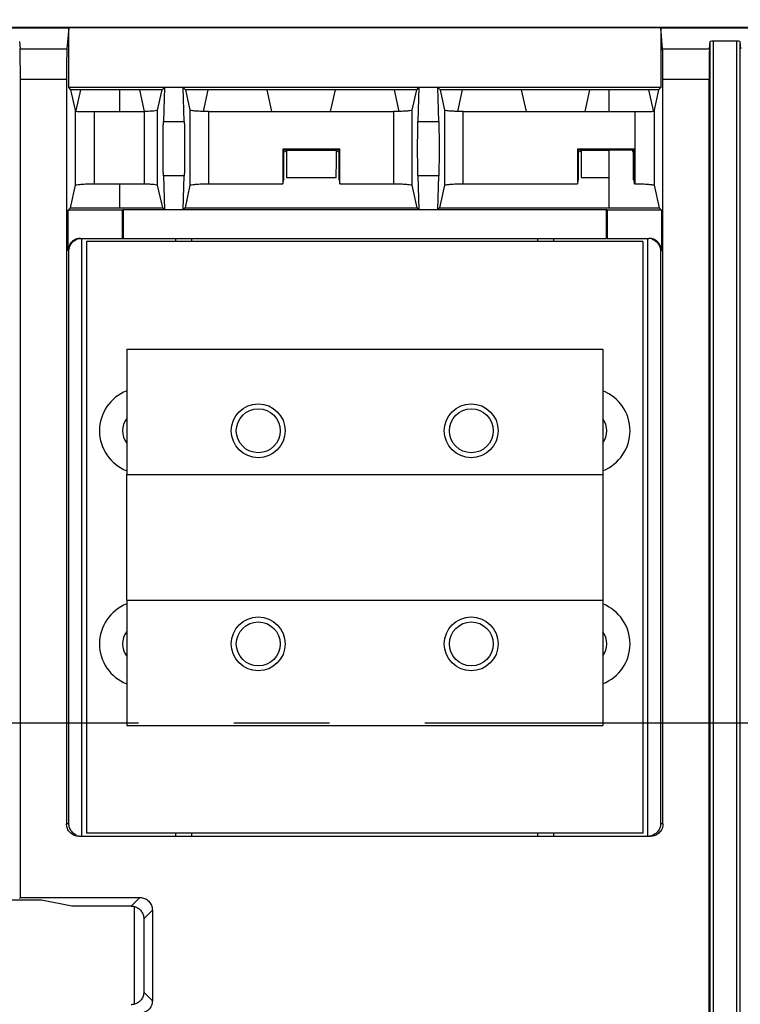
# Model space of a CAD drawing. Extents: x 0 to 17, y 0 to 11.
# Tile 11 of 51: x 3.2 to 3.9, y 8.3 to 9.3. Entities that reach past the tile are written whole.
import ezdxf

# ---------------------------------------------------------------- set-up
doc = ezdxf.new("R2010")
doc.units = 0
doc.header["$LTSCALE"] = 0.935
doc.linetypes.add('CENTER', pattern=[0.6, 0.375, -0.075, 0.075, -0.075])
doc.layers.get('0').update_dxf_attribs({"linetype": 'CONTINUOUS'})
doc.layers.add('DEFAULT_1', color=7, linetype='CENTER')

msp = doc.modelspace()

# ---------------------------------------------------------------- linework, layer by layer
at = {"color": 7, "linetype": 'CONTINUOUS'}
for p, q in [((6.367, 9.2986), (1.472, 9.2986)), ((3.0977, 9.2982), (3.2322, 9.2982)), ((3.2322, 9.2982), (3.2303, 9.2765)), ((3.2322, 9.2359), (3.2322, 9.2982)), ((3.8522, 9.2982), (3.2322, 9.2982)), ((3.8541, 9.2765), (3.8522, 9.2982)), ((3.8522, 9.2982), (3.8522, 9.2359)), ((3.8522, 9.2982), (6.3668, 9.2982)), ((3.1805, 9.284), (3.1812, 9.2765)), ((3.9032, 9.2765), (3.9039, 9.284)), ((3.9039, 7.3709), (3.9039, 9.284)), ((3.9071, 9.2847), (3.9072, 7.3702)), ((3.9071, 9.2847), (3.9319, 9.2847)), ((3.9319, 7.3702), (3.9319, 9.2847)), ((3.9351, 9.284), (3.9352, 7.3709)), ((3.9351, 9.284), (3.9358, 9.2765)), ((3.1812, 9.2765), (3.2303, 9.2765)), ((3.8541, 9.2765), (3.9032, 9.2765)), ((3.1816, 8.3879), (3.1816, 9.2444)), ((3.2299, 9.2444), (3.1816, 9.2444)), ((3.2299, 9.2444), (3.2299, 8.4651)), ((3.2346, 9.2334), (3.2322, 9.2359)), ((3.8522, 9.2359), (3.2322, 9.2359)), ((3.3301, 9.2334), (3.3325, 9.2359)), ((3.3325, 9.2359), (3.3314, 9.2003)), ((3.3532, 9.2003), (3.3521, 9.2359)), ((3.3521, 9.2359), (3.3545, 9.2334)), ((3.5966, 9.2334), (3.599, 9.2359)), ((3.599, 9.2359), (3.5979, 9.2003)), ((3.6197, 9.2003), (3.6187, 9.2359)), ((3.6187, 9.2359), (3.6211, 9.2334)), ((3.8522, 9.2359), (3.8499, 9.2334)), ((3.8545, 8.4651), (3.8545, 9.2444)), ((3.9028, 9.2444), (3.8545, 9.2444)), ((3.9028, 7.4105), (3.9028, 9.2444)), ((3.2393, 9.2122), (3.2346, 9.2334)), ((3.3301, 9.2334), (3.2346, 9.2334)), ((3.2446, 9.2334), (3.2398, 9.2119)), ((3.2853, 9.2334), (3.2853, 9.2107)), ((3.3117, 9.2107), (3.3067, 9.2334)), ((3.3253, 9.2122), (3.3301, 9.2334)), ((3.3545, 9.2334), (3.3592, 9.2122)), ((3.5966, 9.2334), (3.3545, 9.2334)), ((3.3779, 9.2334), (3.3729, 9.2107)), ((3.445, 9.2107), (3.44, 9.2334)), ((3.5111, 9.2334), (3.5061, 9.2107)), ((3.5783, 9.2108), (3.5732, 9.2334)), ((3.5919, 9.2122), (3.5966, 9.2334)), ((3.6211, 9.2334), (3.6258, 9.2122)), ((3.8499, 9.2334), (3.6211, 9.2334)), ((3.6444, 9.2334), (3.6394, 9.2107)), ((3.7116, 9.2107), (3.7065, 9.2334)), ((3.7777, 9.2334), (3.7726, 9.2107)), ((3.7978, 9.2334), (3.7978, 9.2107)), ((3.8446, 9.2119), (3.8398, 9.2334)), ((3.8499, 9.2334), (3.8452, 9.2122)), ((3.2393, 9.1335), (3.2393, 9.2122)), ((3.2398, 9.2119), (3.2398, 9.211)), ((3.2589, 9.2107), (3.2589, 9.1351)), ((3.2589, 9.2107), (3.3113, 9.2107)), ((3.3113, 9.2107), (3.3113, 9.1351)), ((3.3117, 9.2107), (3.3113, 9.2107)), ((3.3253, 9.1336), (3.3253, 9.2122)), ((3.3592, 9.2122), (3.3592, 9.1335)), ((3.3789, 9.1351), (3.3789, 9.2107)), ((3.3789, 9.2107), (3.5722, 9.2107)), ((3.5722, 9.2107), (3.5722, 9.1351)), ((3.5919, 9.1335), (3.5919, 9.2122)), ((3.6258, 9.2122), (3.6258, 9.1335)), ((3.6454, 9.1351), (3.6454, 9.2107)), ((3.6454, 9.2107), (3.8255, 9.2107)), ((3.8255, 9.1351), (3.8255, 9.2107)), ((3.8446, 9.211), (3.8446, 9.2119)), ((3.8451, 9.2122), (3.8452, 9.2122)), ((3.8452, 9.2122), (3.8452, 9.1335)), ((3.3314, 9.2003), (3.3532, 9.2003)), ((3.5979, 9.2003), (3.6197, 9.2003)), ((3.4566, 9.1714), (3.4566, 9.1351)), ((3.4576, 9.1704), (3.4566, 9.1714)), ((3.5162, 9.1714), (3.4566, 9.1714)), ((3.4576, 9.1393), (3.4576, 9.1704)), ((3.4602, 9.1699), (3.4576, 9.1704)), ((3.4576, 9.1687), (3.4602, 9.1693)), ((3.4602, 9.1693), (3.4602, 9.1699)), ((3.5126, 9.1699), (3.4602, 9.1699)), ((3.4604, 9.1693), (3.4604, 9.1417)), ((3.5153, 9.1704), (3.5126, 9.1699)), ((3.5126, 9.1693), (3.5126, 9.1699)), ((3.5126, 9.1693), (3.5153, 9.1687)), ((3.5162, 9.1714), (3.5153, 9.1704)), ((3.5153, 9.1393), (3.5153, 9.1704)), ((3.5162, 9.1351), (3.5162, 9.1714)), ((3.765, 9.1714), (3.765, 9.1351)), ((3.766, 9.1704), (3.765, 9.1714)), ((3.8246, 9.1714), (3.765, 9.1714)), ((3.766, 9.1393), (3.766, 9.1704)), ((3.7686, 9.1699), (3.766, 9.1704)), ((3.766, 9.1687), (3.7686, 9.1693)), ((3.7686, 9.1693), (3.7686, 9.1699)), ((3.7978, 9.1699), (3.7686, 9.1699)), ((3.7688, 9.1693), (3.7688, 9.1417)), ((3.7978, 9.1702), (3.7978, 9.1098)), ((3.8225, 9.1702), (3.7978, 9.1702)), ((3.8237, 9.1704), (3.8225, 9.1702)), ((3.8225, 9.1702), (3.8225, 9.169)), ((3.8225, 9.169), (3.8237, 9.1687)), ((3.8246, 9.1714), (3.8237, 9.1704)), ((3.8237, 9.1393), (3.8237, 9.1704)), ((3.8246, 9.1351), (3.8246, 9.1714)), ((3.3314, 9.1435), (3.3325, 9.108)), ((3.3532, 9.1435), (3.3314, 9.1435)), ((3.3521, 9.108), (3.3532, 9.1435)), ((3.5979, 9.1435), (3.599, 9.108)), ((3.6197, 9.1435), (3.5979, 9.1435)), ((3.6187, 9.108), (3.6197, 9.1435)), ((3.234, 9.1098), (3.2393, 9.1335)), ((3.2589, 9.1351), (3.3113, 9.1351)), ((3.2853, 9.1351), (3.2853, 9.1098)), ((3.3306, 9.1098), (3.3253, 9.1336)), ((3.3592, 9.1335), (3.354, 9.1098)), ((3.3789, 9.1351), (3.4566, 9.1351)), ((3.4566, 9.1351), (3.4576, 9.1393)), ((3.4604, 9.1417), (3.5124, 9.1417)), ((3.5153, 9.1393), (3.5162, 9.1351)), ((3.5162, 9.1351), (3.5722, 9.1351)), ((3.5972, 9.1098), (3.5919, 9.1335)), ((3.6258, 9.1335), (3.6205, 9.1098)), ((3.6454, 9.1351), (3.765, 9.1351)), ((3.765, 9.1351), (3.766, 9.1393)), ((3.7688, 9.1417), (3.7978, 9.1417)), ((3.8237, 9.1393), (3.8246, 9.1351)), ((3.8246, 9.1351), (3.8255, 9.1351)), ((3.8452, 9.1335), (3.8504, 9.1098)), ((3.2315, 9.1073), (3.234, 9.1098)), ((3.2315, 9.0648), (3.2315, 9.1073)), ((3.2884, 9.1073), (3.2315, 9.1073)), ((3.234, 9.1098), (3.3306, 9.1098)), ((3.2891, 9.108), (3.2884, 9.1073)), ((3.2884, 9.0779), (3.2884, 9.1073)), ((3.2891, 9.108), (3.2891, 9.0779)), ((3.2891, 9.108), (3.7953, 9.108)), ((3.3325, 9.108), (3.3306, 9.1098)), ((3.354, 9.1098), (3.3521, 9.108)), ((3.354, 9.1098), (3.5972, 9.1098)), ((3.599, 9.108), (3.5972, 9.1098)), ((3.6205, 9.1098), (3.6187, 9.108)), ((3.6205, 9.1098), (3.8504, 9.1098)), ((3.7953, 9.0779), (3.7953, 9.108)), ((3.796, 9.1073), (3.7953, 9.108)), ((3.796, 9.1073), (3.796, 9.0779)), ((3.8529, 9.1073), (3.796, 9.1073)), ((3.8504, 9.1098), (3.8529, 9.1073)), ((3.8529, 9.1073), (3.8529, 9.0648)), ((3.2446, 9.0779), (3.7953, 9.0779)), ((3.2455, 9.0779), (3.2455, 8.452)), ((3.2509, 9.0746), (3.2509, 8.4553)), ((3.8335, 9.0746), (3.2509, 9.0746)), ((3.3444, 9.0746), (3.3444, 9.0779)), ((3.3608, 9.0779), (3.3608, 9.0746)), ((3.7236, 9.0746), (3.7236, 9.0779)), ((3.74, 9.0779), (3.74, 9.0746)), ((3.796, 9.0779), (3.8398, 9.0779)), ((3.8335, 9.0746), (3.8335, 8.4553)), ((3.8386, 8.452), (3.8386, 9.0779)), ((3.2315, 9.0648), (3.2324, 9.0648)), ((3.2324, 8.4651), (3.2324, 9.0648)), ((3.852, 9.0648), (3.852, 8.4651)), ((3.852, 9.0648), (3.8529, 9.0648)), ((3.2929, 8.9618), (3.2929, 8.8306)), ((3.2929, 8.9618), (3.7915, 8.9618)), ((3.7915, 8.9618), (3.7915, 8.8306)), ((3.2928, 8.8306), (3.2928, 8.6993)), ((3.2928, 8.8306), (3.7915, 8.8306)), ((3.7915, 8.8306), (3.7915, 8.6993)), ((3.2928, 8.6993), (3.7915, 8.6993)), ((3.2929, 8.6993), (3.2929, 8.5681)), ((3.7915, 8.6993), (3.7915, 8.5681)), ((3.2929, 8.5681), (3.7915, 8.5681)), ((3.2324, 8.4651), (3.2299, 8.4651)), ((3.8545, 8.4651), (3.852, 8.4651)), ((3.8335, 8.4553), (3.2509, 8.4553)), ((3.3444, 8.452), (3.3444, 8.4553)), ((3.3608, 8.4553), (3.3608, 8.452)), ((3.7236, 8.452), (3.7236, 8.4553)), ((3.74, 8.4553), (3.74, 8.452)), ((3.243, 8.452), (3.8414, 8.452)), ((3.2037, 8.3852), (3.1262, 8.3852)), ((3.1806, 8.3868), (3.1816, 8.3879)), ((3.1816, 8.3879), (3.3067, 8.3879)), ((3.2355, 8.3789), (3.2037, 8.3852)), ((3.3067, 8.3879), (3.2977, 8.3789)), ((3.2977, 8.3789), (3.2355, 8.3789)), ((3.3011, 8.2761), (3.3011, 8.3784)), ((3.3108, 8.3657), (3.3198, 8.3747)), ((3.3198, 8.3747), (3.3198, 8.2798)), ((3.3108, 8.3657), (3.3108, 8.2888)), ((3.3198, 8.2798), (3.3108, 8.2888))]:
    msp.add_line(p, q, dxfattribs=at)
for points in [[(3.2393, 9.2122), (3.2393, 9.2122), (3.2393, 9.2122), (3.2393, 9.2121), (3.2394, 9.2121), (3.2394, 9.212), (3.2395, 9.212), (3.2396, 9.212), (3.2397, 9.2119), (3.2398, 9.2119)], [(3.8446, 9.2119), (3.8447, 9.2119), (3.8448, 9.212), (3.8449, 9.212), (3.845, 9.212), (3.845, 9.2121), (3.8451, 9.2121), (3.8451, 9.2122), (3.8451, 9.2122)]]:
    msp.add_lwpolyline(points, dxfattribs=at)
for centre, radius in [((3.4307, 8.8765), 0.0282), ((3.4307, 8.8765), 0.023), ((3.6537, 8.8765), 0.0282), ((3.6538, 8.8765), 0.023), ((3.4307, 8.6534), 0.0282), ((3.6537, 8.6534), 0.0282), ((3.4307, 8.6534), 0.023), ((3.6538, 8.6534), 0.023)]:
    msp.add_circle(centre, radius, dxfattribs=at)
for centre, radius, start, end in [((3.3093, 8.8765), 0.0449, 111.4161, 248.5839), ((3.7751, 8.8765), 0.0449, 291.4047, 68.5953), ((3.3093, 8.8765), 0.0207, 142.5983, 217.4016), ((3.7751, 8.8765), 0.0207, 322.5395, 37.4605), ((3.3093, 8.6534), 0.0449, 111.4179, 248.5821), ((3.7751, 8.6534), 0.0449, 291.4029, 68.5971), ((3.3093, 8.6534), 0.0207, 142.6045, 217.3955), ((3.7751, 8.6534), 0.0207, 322.5333, 37.4666)]:
    msp.add_arc(centre, radius, start, end, dxfattribs=at)
at = {"color": 4, "linetype": 'CONTINUOUS'}
msp.add_open_spline([(0.2175, 10.8), (0.2175, 10.8), (0.2175, 10.8), (0.2175, 10.8), (0.2175, 10.8), (0.2175, 10.8), (0.2175, 10.8), (0.2176, 10.8), (0.2176, 10.8), (0.2176, 10.8), (0.2177, 10.8), (0.2178, 10.8), (0.2178, 10.8), (0.2179, 10.8), (0.218, 10.8), (0.2181, 10.8), (0.2183, 10.8), (0.2185, 10.8), (0.2188, 10.8), (0.219, 10.8), (0.2193, 10.8), (0.2196, 10.8), (0.22, 10.8), (0.2205, 10.8), (0.221, 10.8), (0.2217, 10.8), (0.2225, 10.8), (0.2236, 10.8), (0.2246, 10.8), (0.2256, 10.8), (0.2266, 10.8), (0.2279, 10.8), (0.2296, 10.8), (0.2316, 10.8), (0.2337, 10.8), (0.2357, 10.8), (0.2377, 10.8), (0.2397, 10.8), (0.2424, 10.8), (0.2458, 10.8), (0.2498, 10.8), (0.2539, 10.8), (0.2579, 10.8), (0.2619, 10.8), (0.2673, 10.8), (0.274, 10.8), (0.2821, 10.8), (0.2902, 10.8), (0.2983, 10.8), (0.3064, 10.8), (0.3144, 10.8), (0.3225, 10.8), (0.3333, 10.8), (0.3468, 10.8), (0.3629, 10.8), (0.3791, 10.8), (0.3952, 10.8), (0.4114, 10.8), (0.4275, 10.8), (0.4491, 10.8), (0.476, 10.8), (0.5083, 10.8), (0.5406, 10.8), (0.573, 10.8), (0.6053, 10.8), (0.6376, 10.8), (0.6699, 10.8), (0.7022, 10.8), (0.7453, 10.8), (0.7991, 10.8), (0.8638, 10.8), (0.9284, 10.8), (0.993, 10.8), (1.0577, 10.8), (1.1223, 10.8), (1.1869, 10.8), (1.2731, 10.8), (1.3808, 10.8), (1.5101, 10.8), (1.6393, 10.8), (1.7686, 10.8), (1.8978, 10.8), (2.0271, 10.8), (2.1563, 10.8), (2.2856, 10.8), (2.4148, 10.8), (2.5872, 10.8), (2.8026, 10.8), (3.0611, 10.8), (3.3196, 10.8), (3.5781, 10.8), (3.8366, 10.8), (4.0952, 10.8), (4.3537, 10.8), (4.6122, 10.8), (4.9569, 10.8), (5.3877, 10.8), (5.9047, 10.8), (6.4217, 10.8), (6.9388, 10.8), (7.4558, 10.8), (7.9728, 10.8), (8.4898, 10.8), (9.0069, 10.8), (9.5239, 10.8), (10.0409, 10.8), (10.5579, 10.8), (11.0749, 10.8), (11.592, 10.8), (12.0228, 10.8), (12.3675, 10.8), (12.626, 10.8), (12.8845, 10.8), (13.143, 10.8), (13.4015, 10.8), (13.66, 10.8), (13.9185, 10.8), (14.1771, 10.8), (14.3925, 10.8), (14.5648, 10.8), (14.6941, 10.8), (14.8233, 10.8), (14.9526, 10.8), (15.0818, 10.8), (15.2111, 10.8), (15.3404, 10.8), (15.4696, 10.8), (15.5989, 10.8), (15.7066, 10.8), (15.7927, 10.8), (15.8574, 10.8), (15.922, 10.8), (15.9866, 10.8), (16.0513, 10.8), (16.1159, 10.8), (16.1805, 10.8), (16.2344, 10.8), (16.2775, 10.8), (16.3098, 10.8), (16.3421, 10.8), (16.3744, 10.8), (16.4067, 10.8), (16.439, 10.8), (16.4713, 10.8), (16.5037, 10.8), (16.5306, 10.8), (16.5521, 10.8), (16.5683, 10.8), (16.5844, 10.8), (16.6006, 10.8), (16.6168, 10.8), (16.6329, 10.8), (16.6464, 10.8), (16.6571, 10.8), (16.6652, 10.8), (16.6733, 10.8), (16.6814, 10.8), (16.6895, 10.8), (16.6975, 10.8), (16.7056, 10.8), (16.7123, 10.8), (16.7177, 10.8), (16.7218, 10.8), (16.7258, 10.8), (16.7298, 10.8), (16.7339, 10.8), (16.7373, 10.8), (16.7399, 10.8), (16.742, 10.8), (16.744, 10.8), (16.746, 10.8), (16.748, 10.8), (16.75, 10.8), (16.7517, 10.8), (16.7531, 10.8), (16.7541, 10.8), (16.7551, 10.8), (16.7561, 10.8), (16.7571, 10.8), (16.758, 10.8), (16.7586, 10.8), (16.7591, 10.8), (16.7596, 10.8), (16.7601, 10.8), (16.7604, 10.8), (16.7606, 10.8), (16.7609, 10.8), (16.7612, 10.8), (16.7614, 10.8), (16.7615, 10.8), (16.7617, 10.8), (16.7618, 10.8), (16.7618, 10.8), (16.7619, 10.8), (16.762, 10.8), (16.762, 10.8), (16.7621, 10.8), (16.7621, 10.8), (16.7621, 10.8), (16.7621, 10.8), (16.7621, 10.8), (16.7622, 10.8), (16.7622, 10.8), (16.7622, 10.8), (16.7622, 10.8), (16.7622, 10.8), (16.7622, 10.8), (16.7622, 10.8), (16.7622, 10.8), (16.7622, 10.8), (16.7622, 10.7999), (16.7622, 10.7999), (16.7622, 10.7999), (16.7622, 10.7998), (16.7622, 10.7998), (16.7622, 10.7997), (16.7622, 10.7997), (16.7622, 10.7996), (16.7622, 10.7995), (16.7622, 10.7994), (16.7622, 10.7992), (16.7622, 10.799), (16.7622, 10.7989), (16.7622, 10.7986), (16.7622, 10.7984), (16.7622, 10.7981), (16.7622, 10.7977), (16.7622, 10.7973), (16.7622, 10.7968), (16.7622, 10.7961), (16.7622, 10.7955), (16.7622, 10.7948), (16.7622, 10.7942), (16.7622, 10.7933), (16.7622, 10.7922), (16.7622, 10.7909), (16.7622, 10.7896), (16.7622, 10.7883), (16.7622, 10.787), (16.7622, 10.7857), (16.7622, 10.784), (16.7622, 10.7818), (16.7622, 10.7793), (16.7622, 10.7767), (16.7622, 10.7741), (16.7622, 10.7715), (16.7622, 10.768), (16.7622, 10.7637), (16.7622, 10.7585), (16.7622, 10.7533), (16.7622, 10.7481), (16.7622, 10.7429), (16.7622, 10.7378), (16.7622, 10.7326), (16.7622, 10.7257), (16.7622, 10.717), (16.7622, 10.7066), (16.7622, 10.6963), (16.7622, 10.6859), (16.7622, 10.6755), (16.7622, 10.6651), (16.7622, 10.6513), (16.7622, 10.634), (16.7622, 10.6133), (16.7622, 10.5925), (16.7622, 10.5718), (16.7622, 10.551), (16.7622, 10.5303), (16.7622, 10.5095), (16.7622, 10.4888), (16.7622, 10.4611), (16.7622, 10.4266), (16.7622, 10.3851), (16.7622, 10.3436), (16.7622, 10.3021), (16.7622, 10.2606), (16.7622, 10.2191), (16.7622, 10.1776), (16.7622, 10.1223), (16.7622, 10.0531), (16.7622, 9.9701), (16.7622, 9.8871), (16.7622, 9.8041), (16.7622, 9.7211), (16.7622, 9.6382), (16.7622, 9.5552), (16.7622, 9.4722), (16.7622, 9.3892), (16.7622, 9.2785), (16.7622, 9.1402), (16.7622, 8.9742), (16.7622, 8.8083), (16.7622, 8.6423), (16.7622, 8.4763), (16.7622, 8.3103), (16.7622, 8.1444), (16.7622, 7.9784), (16.7622, 7.7571), (16.7622, 7.4805), (16.7622, 7.1485), (16.7622, 6.8165), (16.7622, 6.4846), (16.7622, 6.1526), (16.7622, 5.8207), (16.7622, 5.4887), (16.7622, 5.1568), (16.7622, 4.8248), (16.7622, 4.4929), (16.7622, 4.1609), (16.7622, 3.8289), (16.7622, 3.497), (16.7622, 3.2204), (16.7622, 2.9991), (16.7622, 2.8331), (16.7622, 2.6671), (16.7622, 2.5011), (16.7622, 2.3352), (16.7622, 2.1692), (16.7622, 2.0032), (16.7622, 1.8372), (16.7622, 1.6989), (16.7622, 1.5883), (16.7622, 1.5053), (16.7622, 1.4223), (16.7622, 1.3393), (16.7622, 1.2563), (16.7622, 1.1733), (16.7622, 1.0903), (16.7622, 1.0073), (16.7622, 0.9243), (16.7622, 0.8552), (16.7622, 0.7999), (16.7622, 0.7584), (16.7622, 0.7169), (16.7622, 0.6754), (16.7622, 0.6339), (16.7622, 0.5924), (16.7622, 0.5509), (16.7622, 0.5163), (16.7622, 0.4887), (16.7622, 0.4679), (16.7622, 0.4472), (16.7622, 0.4264), (16.7622, 0.4057), (16.7622, 0.3849), (16.7622, 0.3642), (16.7622, 0.3434), (16.7622, 0.3261), (16.7622, 0.3123), (16.7622, 0.3019), (16.7622, 0.2916), (16.7622, 0.2812), (16.7622, 0.2708), (16.7622, 0.2604), (16.7622, 0.2518), (16.7622, 0.2449), (16.7622, 0.2397), (16.7622, 0.2345), (16.7622, 0.2293), (16.7622, 0.2241), (16.7622, 0.2189), (16.7622, 0.2138), (16.7622, 0.2094), (16.7622, 0.206), (16.7622, 0.2034), (16.7622, 0.2008), (16.7622, 0.1982), (16.7622, 0.1956), (16.7622, 0.1934), (16.7622, 0.1917), (16.7622, 0.1904), (16.7622, 0.1891), (16.7622, 0.1878), (16.7622, 0.1865), (16.7622, 0.1852), (16.7622, 0.1841), (16.7622, 0.1833), (16.7622, 0.1826), (16.7622, 0.182), (16.7622, 0.1813), (16.7622, 0.1807), (16.7622, 0.1801), (16.7622, 0.1797), (16.7622, 0.1794), (16.7622, 0.1791), (16.7622, 0.1788), (16.7622, 0.1786), (16.7622, 0.1784), (16.7622, 0.1783), (16.7622, 0.1781), (16.7622, 0.178), (16.7622, 0.1779), (16.7622, 0.1778), (16.7622, 0.1777), (16.7622, 0.1776), (16.7622, 0.1776), (16.7622, 0.1776), (16.7622, 0.1775), (16.7622, 0.1775), (16.7622, 0.1775), (16.7622, 0.1775), (16.7622, 0.1775), (16.7622, 0.1775), (16.7622, 0.1775), (16.7622, 0.1774), (16.7622, 0.1774), (16.7622, 0.1774), (16.7622, 0.1774), (16.7621, 0.1774), (16.7621, 0.1774), (16.7621, 0.1774), (16.7621, 0.1774), (16.7621, 0.1774), (16.762, 0.1774), (16.762, 0.1774), (16.7619, 0.1774), (16.7618, 0.1774), (16.7618, 0.1774), (16.7617, 0.1774), (16.7615, 0.1774), (16.7614, 0.1774), (16.7612, 0.1774), (16.7609, 0.1774), (16.7606, 0.1774), (16.7604, 0.1774), (16.7601, 0.1774), (16.7596, 0.1774), (16.7591, 0.1774), (16.7586, 0.1774), (16.758, 0.1774), (16.7571, 0.1774), (16.7561, 0.1774), (16.7551, 0.1774), (16.7541, 0.1774), (16.7531, 0.1774), (16.7517, 0.1774), (16.75, 0.1774), (16.748, 0.1774), (16.746, 0.1774), (16.744, 0.1774), (16.742, 0.1774), (16.7399, 0.1774), (16.7373, 0.1774), (16.7339, 0.1774), (16.7298, 0.1774), (16.7258, 0.1774), (16.7218, 0.1774), (16.7177, 0.1774), (16.7123, 0.1774), (16.7056, 0.1774), (16.6975, 0.1774), (16.6895, 0.1774), (16.6814, 0.1774), (16.6733, 0.1774), (16.6652, 0.1774), (16.6571, 0.1774), (16.6464, 0.1774), (16.6329, 0.1774), (16.6168, 0.1774), (16.6006, 0.1774), (16.5844, 0.1774), (16.5683, 0.1774), (16.5521, 0.1774), (16.5306, 0.1774), (16.5037, 0.1774), (16.4713, 0.1774), (16.439, 0.1774), (16.4067, 0.1774), (16.3744, 0.1774), (16.3421, 0.1774), (16.3098, 0.1774), (16.2775, 0.1774), (16.2344, 0.1774), (16.1805, 0.1774), (16.1159, 0.1774), (16.0513, 0.1774), (15.9866, 0.1774), (15.922, 0.1774), (15.8574, 0.1774), (15.7927, 0.1774), (15.7066, 0.1774), (15.5989, 0.1774), (15.4696, 0.1774), (15.3404, 0.1774), (15.2111, 0.1774), (15.0818, 0.1774), (14.9526, 0.1774), (14.8233, 0.1774), (14.6941, 0.1774), (14.5648, 0.1774), (14.3925, 0.1774), (14.1771, 0.1774), (13.9185, 0.1774), (13.66, 0.1774), (13.4015, 0.1774), (13.143, 0.1774), (12.8845, 0.1774), (12.626, 0.1774), (12.3675, 0.1774), (12.0228, 0.1774), (11.592, 0.1774), (11.0749, 0.1774), (10.5579, 0.1774), (10.0409, 0.1774), (9.5239, 0.1774), (9.0069, 0.1774), (8.4898, 0.1774), (7.9728, 0.1774), (7.4558, 0.1774), (6.9388, 0.1774), (6.4217, 0.1774), (5.9047, 0.1774), (5.3877, 0.1774), (4.9569, 0.1774), (4.6122, 0.1774), (4.3537, 0.1774), (4.0952, 0.1774), (3.8366, 0.1774), (3.5781, 0.1774), (3.3196, 0.1774), (3.0611, 0.1774), (2.8026, 0.1774), (2.5872, 0.1774), (2.4148, 0.1774), (2.2856, 0.1774), (2.1563, 0.1774), (2.0271, 0.1774), (1.8978, 0.1774), (1.7686, 0.1774), (1.6393, 0.1774), (1.5101, 0.1774), (1.3808, 0.1774), (1.2731, 0.1774), (1.1869, 0.1774), (1.1223, 0.1774), (1.0577, 0.1774), (0.993, 0.1774), (0.9284, 0.1774), (0.8638, 0.1774), (0.7991, 0.1774), (0.7453, 0.1774), (0.7022, 0.1774), (0.6699, 0.1774), (0.6376, 0.1774), (0.6053, 0.1774), (0.573, 0.1774), (0.5406, 0.1774), (0.5083, 0.1774), (0.476, 0.1774), (0.4491, 0.1774), (0.4275, 0.1774), (0.4114, 0.1774), (0.3952, 0.1774), (0.3791, 0.1774), (0.3629, 0.1774), (0.3468, 0.1774), (0.3333, 0.1774), (0.3225, 0.1774), (0.3144, 0.1774), (0.3064, 0.1774), (0.2983, 0.1774), (0.2902, 0.1774), (0.2821, 0.1774), (0.274, 0.1774), (0.2673, 0.1774), (0.2619, 0.1774), (0.2579, 0.1774), (0.2539, 0.1774), (0.2498, 0.1774), (0.2458, 0.1774), (0.2424, 0.1774), (0.2397, 0.1774), (0.2377, 0.1774), (0.2357, 0.1774), (0.2337, 0.1774), (0.2316, 0.1774), (0.2296, 0.1774), (0.2279, 0.1774), (0.2266, 0.1774), (0.2256, 0.1774), (0.2246, 0.1774), (0.2236, 0.1774), (0.2225, 0.1774), (0.2217, 0.1774), (0.221, 0.1774), (0.2205, 0.1774), (0.22, 0.1774), (0.2196, 0.1774), (0.2193, 0.1774), (0.219, 0.1774), (0.2188, 0.1774), (0.2185, 0.1774), (0.2183, 0.1774), (0.2181, 0.1774), (0.218, 0.1774), (0.2179, 0.1774), (0.2178, 0.1774), (0.2178, 0.1774), (0.2177, 0.1774), (0.2176, 0.1774), (0.2176, 0.1774), (0.2176, 0.1774), (0.2175, 0.1774), (0.2175, 0.1774), (0.2175, 0.1774), (0.2175, 0.1774), (0.2175, 0.1774), (0.2175, 0.1774), (0.2175, 0.1774), (0.2175, 0.1775), (0.2175, 0.1775), (0.2175, 0.1775), (0.2175, 0.1775), (0.2175, 0.1775), (0.2175, 0.1775), (0.2175, 0.1775), (0.2175, 0.1776), (0.2175, 0.1776), (0.2175, 0.1776), (0.2175, 0.1777), (0.2175, 0.1778), (0.2175, 0.1779), (0.2175, 0.178), (0.2175, 0.1781), (0.2175, 0.1783), (0.2175, 0.1784), (0.2175, 0.1786), (0.2175, 0.1788), (0.2175, 0.1791), (0.2175, 0.1794), (0.2175, 0.1797), (0.2175, 0.1801), (0.2175, 0.1807), (0.2175, 0.1813), (0.2175, 0.182), (0.2175, 0.1826), (0.2175, 0.1833), (0.2175, 0.1841), (0.2175, 0.1852), (0.2175, 0.1865), (0.2175, 0.1878), (0.2175, 0.1891), (0.2175, 0.1904), (0.2175, 0.1917), (0.2175, 0.1934), (0.2175, 0.1956), (0.2175, 0.1982), (0.2175, 0.2008), (0.2175, 0.2034), (0.2175, 0.206), (0.2175, 0.2094), (0.2175, 0.2138), (0.2175, 0.2189), (0.2175, 0.2241), (0.2175, 0.2293), (0.2175, 0.2345), (0.2175, 0.2397), (0.2175, 0.2449), (0.2175, 0.2518), (0.2175, 0.2604), (0.2175, 0.2708), (0.2175, 0.2812), (0.2175, 0.2916), (0.2175, 0.3019), (0.2175, 0.3123), (0.2175, 0.3261), (0.2175, 0.3434), (0.2175, 0.3642), (0.2175, 0.3849), (0.2175, 0.4057), (0.2175, 0.4264), (0.2175, 0.4472), (0.2175, 0.4679), (0.2175, 0.4887), (0.2175, 0.5163), (0.2175, 0.5509), (0.2175, 0.5924), (0.2175, 0.6339), (0.2175, 0.6754), (0.2175, 0.7169), (0.2175, 0.7584), (0.2175, 0.7999), (0.2175, 0.8552), (0.2175, 0.9243), (0.2175, 1.0073), (0.2175, 1.0903), (0.2175, 1.1733), (0.2175, 1.2563), (0.2175, 1.3393), (0.2175, 1.4223), (0.2175, 1.5053), (0.2175, 1.5883), (0.2175, 1.6989), (0.2175, 1.8372), (0.2175, 2.0032), (0.2175, 2.1692), (0.2175, 2.3352), (0.2175, 2.5011), (0.2175, 2.6671), (0.2175, 2.8331), (0.2175, 2.9991), (0.2175, 3.2204), (0.2175, 3.497), (0.2175, 3.8289), (0.2175, 4.1609), (0.2175, 4.4929), (0.2175, 4.8248), (0.2175, 5.1568), (0.2175, 5.4887), (0.2175, 5.8207), (0.2175, 6.1526), (0.2175, 6.4846), (0.2175, 6.8165), (0.2175, 7.1485), (0.2175, 7.4805), (0.2175, 7.7571), (0.2175, 7.9784), (0.2175, 8.1444), (0.2175, 8.3103), (0.2175, 8.4763), (0.2175, 8.6423), (0.2175, 8.8083), (0.2175, 8.9742), (0.2175, 9.1402), (0.2175, 9.2785), (0.2175, 9.3892), (0.2175, 9.4722), (0.2175, 9.5552), (0.2175, 9.6382), (0.2175, 9.7211), (0.2175, 9.8041), (0.2175, 9.8871), (0.2175, 9.9701), (0.2175, 10.0531), (0.2175, 10.1223), (0.2175, 10.1776), (0.2175, 10.2191), (0.2175, 10.2606), (0.2175, 10.3021), (0.2175, 10.3436), (0.2175, 10.3851), (0.2175, 10.4266), (0.2175, 10.4611), (0.2175, 10.4888), (0.2175, 10.5095), (0.2175, 10.5303), (0.2175, 10.551), (0.2175, 10.5718), (0.2175, 10.5925), (0.2175, 10.6133), (0.2175, 10.634), (0.2175, 10.6513), (0.2175, 10.6651), (0.2175, 10.6755), (0.2175, 10.6859), (0.2175, 10.6963), (0.2175, 10.7066), (0.2175, 10.717), (0.2175, 10.7257), (0.2175, 10.7326), (0.2175, 10.7378), (0.2175, 10.7429), (0.2175, 10.7481), (0.2175, 10.7533), (0.2175, 10.7585), (0.2175, 10.7637), (0.2175, 10.768), (0.2175, 10.7715), (0.2175, 10.7741), (0.2175, 10.7767), (0.2175, 10.7793), (0.2175, 10.7818), (0.2175, 10.784), (0.2175, 10.7857), (0.2175, 10.787), (0.2175, 10.7883), (0.2175, 10.7896), (0.2175, 10.7909), (0.2175, 10.7922), (0.2175, 10.7933), (0.2175, 10.7942), (0.2175, 10.7948), (0.2175, 10.7955), (0.2175, 10.7961), (0.2175, 10.7968), (0.2175, 10.7973), (0.2175, 10.7977), (0.2175, 10.7981), (0.2175, 10.7984), (0.2175, 10.7986), (0.2175, 10.7989), (0.2175, 10.799), (0.2175, 10.7992), (0.2175, 10.7994), (0.2175, 10.7995), (0.2175, 10.7996), (0.2175, 10.7997), (0.2175, 10.7997), (0.2175, 10.7998), (0.2175, 10.7998), (0.2175, 10.7999), (0.2175, 10.7999), (0.2175, 10.7999), (0.2175, 10.8), (0.2175, 10.8), (0.2175, 10.8), (0.2175, 10.8), (0.2175, 10.8), (0.2175, 10.8), (0.2175, 10.8), (0.2175, 10.8)], degree=3, knots=[0, 0, 0, 0, 0, 0, 0, 0, 0.000001, 0.000001, 0.000001, 0.000002, 0.000003, 0.000004, 0.000005, 0.000006, 0.000008, 0.00001, 0.000011, 0.000015, 0.000019, 0.000023, 0.000027, 0.000031, 0.000038, 0.000046, 0.000053, 0.000061, 0.000076, 0.000092, 0.000107, 0.000122, 0.000137, 0.000153, 0.000183, 0.000214, 0.000244, 0.000275, 0.000305, 0.000336, 0.000366, 0.000427, 0.000488, 0.000549, 0.00061, 0.000671, 0.000732, 0.000854, 0.000977, 0.001099, 0.001221, 0.001343, 0.001465, 0.001587, 0.001709, 0.001953, 0.002197, 0.002441, 0.002686, 0.00293, 0.003174, 0.003418, 0.003906, 0.004395, 0.004883, 0.005371, 0.005859, 0.006348, 0.006836, 0.007324, 0.007812, 0.008789, 0.009766, 0.010742, 0.011719, 0.012695, 0.013672, 0.014648, 0.015625, 0.017578, 0.019531, 0.021484, 0.023438, 0.025391, 0.027344, 0.029297, 0.03125, 0.033203, 0.035156, 0.039062, 0.042969, 0.046875, 0.050781, 0.054688, 0.058594, 0.0625, 0.066406, 0.070312, 0.078125, 0.085938, 0.09375, 0.101562, 0.109375, 0.117188, 0.125, 0.132812, 0.140625, 0.148438, 0.15625, 0.164062, 0.171875, 0.179688, 0.183594, 0.1875, 0.191406, 0.195312, 0.199219, 0.203125, 0.207031, 0.210938, 0.214844, 0.216797, 0.21875, 0.220703, 0.222656, 0.224609, 0.226562, 0.228516, 0.230469, 0.232422, 0.234375, 0.235352, 0.236328, 0.237305, 0.238281, 0.239258, 0.240234, 0.241211, 0.242188, 0.242676, 0.243164, 0.243652, 0.244141, 0.244629, 0.245117, 0.245605, 0.246094, 0.246582, 0.246826, 0.24707, 0.247314, 0.247559, 0.247803, 0.248047, 0.248291, 0.248413, 0.248535, 0.248657, 0.248779, 0.248901, 0.249023, 0.249146, 0.249268, 0.249329, 0.24939, 0.249451, 0.249512, 0.249573, 0.249634, 0.249664, 0.249695, 0.249725, 0.249756, 0.249786, 0.249817, 0.249847, 0.249863, 0.249878, 0.249893, 0.249908, 0.249924, 0.249939, 0.249947, 0.249954, 0.249962, 0.249969, 0.249973, 0.249977, 0.249981, 0.249985, 0.249989, 0.24999, 0.249992, 0.249994, 0.249995, 0.249996, 0.249997, 0.249998, 0.249999, 0.249999, 0.249999, 0.25, 0.25, 0.25, 0.25, 0.25, 0.25, 0.25, 0.25, 0.25, 0.250001, 0.250001, 0.250001, 0.250002, 0.250003, 0.250004, 0.250005, 0.250006, 0.250008, 0.25001, 0.250011, 0.250015, 0.250019, 0.250023, 0.250027, 0.250031, 0.250038, 0.250046, 0.250053, 0.250061, 0.250076, 0.250092, 0.250107, 0.250122, 0.250137, 0.250153, 0.250183, 0.250214, 0.250244, 0.250275, 0.250305, 0.250336, 0.250366, 0.250427, 0.250488, 0.250549, 0.25061, 0.250671, 0.250732, 0.250854, 0.250977, 0.251099, 0.251221, 0.251343, 0.251465, 0.251587, 0.251709, 0.251953, 0.252197, 0.252441, 0.252686, 0.25293, 0.253174, 0.253418, 0.253906, 0.254395, 0.254883, 0.255371, 0.255859, 0.256348, 0.256836, 0.257324, 0.257812, 0.258789, 0.259766, 0.260742, 0.261719, 0.262695, 0.263672, 0.264648, 0.265625, 0.267578, 0.269531, 0.271484, 0.273438, 0.275391, 0.277344, 0.279297, 0.28125, 0.283203, 0.285156, 0.289062, 0.292969, 0.296875, 0.300781, 0.304688, 0.308594, 0.3125, 0.316406, 0.320312, 0.328125, 0.335938, 0.34375, 0.351562, 0.359375, 0.367188, 0.375, 0.382812, 0.390625, 0.398438, 0.40625, 0.414062, 0.421875, 0.429688, 0.433594, 0.4375, 0.441406, 0.445312, 0.449219, 0.453125, 0.457031, 0.460938, 0.464844, 0.466797, 0.46875, 0.470703, 0.472656, 0.474609, 0.476562, 0.478516, 0.480469, 0.482422, 0.484375, 0.485352, 0.486328, 0.487305, 0.488281, 0.489258, 0.490234, 0.491211, 0.492188, 0.492676, 0.493164, 0.493652, 0.494141, 0.494629, 0.495117, 0.495605, 0.496094, 0.496582, 0.496826, 0.49707, 0.497314, 0.497559, 0.497803, 0.498047, 0.498291, 0.498413, 0.498535, 0.498657, 0.498779, 0.498901, 0.499023, 0.499146, 0.499268, 0.499329, 0.49939, 0.499451, 0.499512, 0.499573, 0.499634, 0.499664, 0.499695, 0.499725, 0.499756, 0.499786, 0.499817, 0.499847, 0.499863, 0.499878, 0.499893, 0.499908, 0.499924, 0.499939, 0.499947, 0.499954, 0.499962, 0.499969, 0.499973, 0.499977, 0.499981, 0.499985, 0.499989, 0.49999, 0.499992, 0.499994, 0.499995, 0.499996, 0.499997, 0.499998, 0.499999, 0.499999, 0.499999, 0.5, 0.5, 0.5, 0.5, 0.5, 0.5, 0.5, 0.5, 0.5, 0.500001, 0.500001, 0.500001, 0.500002, 0.500003, 0.500004, 0.500005, 0.500006, 0.500008, 0.50001, 0.500011, 0.500015, 0.500019, 0.500023, 0.500027, 0.500031, 0.500038, 0.500046, 0.500053, 0.500061, 0.500076, 0.500092, 0.500107, 0.500122, 0.500137, 0.500153, 0.500183, 0.500214, 0.500244, 0.500275, 0.500305, 0.500336, 0.500366, 0.500427, 0.500488, 0.500549, 0.50061, 0.500671, 0.500732, 0.500854, 0.500977, 0.501099, 0.501221, 0.501343, 0.501465, 0.501587, 0.501709, 0.501953, 0.502197, 0.502441, 0.502686, 0.50293, 0.503174, 0.503418, 0.503906, 0.504395, 0.504883, 0.505371, 0.505859, 0.506348, 0.506836, 0.507324, 0.507812, 0.508789, 0.509766, 0.510742, 0.511719, 0.512695, 0.513672, 0.514648, 0.515625, 0.517578, 0.519531, 0.521484, 0.523438, 0.525391, 0.527344, 0.529297, 0.53125, 0.533203, 0.535156, 0.539062, 0.542969, 0.546875, 0.550781, 0.554688, 0.558594, 0.5625, 0.566406, 0.570312, 0.578125, 0.585938, 0.59375, 0.601562, 0.609375, 0.617188, 0.625, 0.632812, 0.640625, 0.648438, 0.65625, 0.664062, 0.671875, 0.679688, 0.683594, 0.6875, 0.691406, 0.695312, 0.699219, 0.703125, 0.707031, 0.710938, 0.714844, 0.716797, 0.71875, 0.720703, 0.722656, 0.724609, 0.726562, 0.728516, 0.730469, 0.732422, 0.734375, 0.735352, 0.736328, 0.737305, 0.738281, 0.739258, 0.740234, 0.741211, 0.742188, 0.742676, 0.743164, 0.743652, 0.744141, 0.744629, 0.745117, 0.745605, 0.746094, 0.746582, 0.746826, 0.74707, 0.747314, 0.747559, 0.747803, 0.748047, 0.748291, 0.748413, 0.748535, 0.748657, 0.748779, 0.748901, 0.749023, 0.749146, 0.749268, 0.749329, 0.74939, 0.749451, 0.749512, 0.749573, 0.749634, 0.749664, 0.749695, 0.749725, 0.749756, 0.749786, 0.749817, 0.749847, 0.749863, 0.749878, 0.749893, 0.749908, 0.749924, 0.749939, 0.749947, 0.749954, 0.749962, 0.749969, 0.749973, 0.749977, 0.749981, 0.749985, 0.749989, 0.74999, 0.749992, 0.749994, 0.749995, 0.749996, 0.749997, 0.749998, 0.749999, 0.749999, 0.749999, 0.75, 0.75, 0.75, 0.75, 0.75, 0.75, 0.75, 0.75, 0.75, 0.750001, 0.750001, 0.750001, 0.750002, 0.750003, 0.750004, 0.750005, 0.750006, 0.750008, 0.75001, 0.750011, 0.750015, 0.750019, 0.750023, 0.750027, 0.750031, 0.750038, 0.750046, 0.750053, 0.750061, 0.750076, 0.750092, 0.750107, 0.750122, 0.750137, 0.750153, 0.750183, 0.750214, 0.750244, 0.750275, 0.750305, 0.750336, 0.750366, 0.750427, 0.750488, 0.750549, 0.75061, 0.750671, 0.750732, 0.750854, 0.750977, 0.751099, 0.751221, 0.751343, 0.751465, 0.751587, 0.751709, 0.751953, 0.752197, 0.752441, 0.752686, 0.75293, 0.753174, 0.753418, 0.753906, 0.754395, 0.754883, 0.755371, 0.755859, 0.756348, 0.756836, 0.757324, 0.757812, 0.758789, 0.759766, 0.760742, 0.761719, 0.762695, 0.763672, 0.764648, 0.765625, 0.767578, 0.769531, 0.771484, 0.773438, 0.775391, 0.777344, 0.779297, 0.78125, 0.783203, 0.785156, 0.789062, 0.792969, 0.796875, 0.800781, 0.804688, 0.808594, 0.8125, 0.816406, 0.820312, 0.828125, 0.835938, 0.84375, 0.851562, 0.859375, 0.867188, 0.875, 0.882812, 0.890625, 0.898438, 0.90625, 0.914062, 0.921875, 0.929688, 0.933594, 0.9375, 0.941406, 0.945312, 0.949219, 0.953125, 0.957031, 0.960938, 0.964844, 0.966797, 0.96875, 0.970703, 0.972656, 0.974609, 0.976562, 0.978516, 0.980469, 0.982422, 0.984375, 0.985352, 0.986328, 0.987305, 0.988281, 0.989258, 0.990234, 0.991211, 0.992188, 0.992676, 0.993164, 0.993652, 0.994141, 0.994629, 0.995117, 0.995605, 0.996094, 0.996582, 0.996826, 0.99707, 0.997314, 0.997559, 0.997803, 0.998047, 0.998291, 0.998413, 0.998535, 0.998657, 0.998779, 0.998901, 0.999023, 0.999146, 0.999268, 0.999329, 0.99939, 0.999451, 0.999512, 0.999573, 0.999634, 0.999664, 0.999695, 0.999725, 0.999756, 0.999786, 0.999817, 0.999847, 0.999863, 0.999878, 0.999893, 0.999908, 0.999924, 0.999939, 0.999947, 0.999954, 0.999962, 0.999969, 0.999973, 0.999977, 0.999981, 0.999985, 0.999989, 0.99999, 0.999992, 0.999994, 0.999995, 0.999996, 0.999997, 0.999998, 0.999999, 0.999999, 0.999999, 1, 1, 1, 1, 1, 1, 1, 1], dxfattribs=at)
at = {"color": 7, "linetype": 'CONTINUOUS'}
for points, knots in [([(3.9039, 9.284), (3.9039, 9.2846), (3.9057, 9.2845), (3.9066, 9.2847), (3.9071, 9.2847)], [0, 0, 0, 0, 0.522808, 1, 1, 1, 1]), ([(3.9319, 9.2847), (3.9324, 9.2847), (3.9333, 9.2845), (3.9351, 9.2846), (3.9351, 9.284)], [0, 0, 0, 0, 0.477312, 1, 1, 1, 1]), ([(3.1816, 9.2444), (3.1816, 9.248), (3.1816, 9.2549), (3.1815, 9.2643), (3.1814, 9.2713), (3.1813, 9.2751), (3.1812, 9.2765)], [0, 0, 0, 0, 0.342118, 0.644654, 0.872719, 1, 1, 1, 1]), ([(3.2303, 9.2765), (3.2302, 9.2751), (3.2301, 9.2713), (3.23, 9.2643), (3.2299, 9.2549), (3.2299, 9.248), (3.2299, 9.2444)], [0, 0, 0, 0, 0.127265, 0.355347, 0.657912, 1, 1, 1, 1]), ([(3.8545, 9.2444), (3.8545, 9.248), (3.8545, 9.2549), (3.8544, 9.2643), (3.8543, 9.2713), (3.8542, 9.2751), (3.8541, 9.2765)], [0, 0, 0, 0, 0.342118, 0.644654, 0.872719, 1, 1, 1, 1]), ([(3.9032, 9.2765), (3.9031, 9.2751), (3.903, 9.2713), (3.9029, 9.2643), (3.9028, 9.2549), (3.9028, 9.248), (3.9028, 9.2444)], [0, 0, 0, 0, 0.127265, 0.355347, 0.657912, 1, 1, 1, 1]), ([(3.2468, 9.2108), (3.2487, 9.2108), (3.2528, 9.2107), (3.2568, 9.2107), (3.2589, 9.2107)], [0, 0, 0, 0, 0.471199, 1, 1, 1, 1]), ([(3.3253, 9.2122), (3.3253, 9.2118), (3.3235, 9.2116), (3.3211, 9.2111), (3.3167, 9.2109), (3.3136, 9.2108), (3.3117, 9.2107)], [0, 0, 0, 0, 0.083327, 0.29078, 0.606162, 1, 1, 1, 1]), ([(3.3729, 9.2108), (3.371, 9.2108), (3.3679, 9.211), (3.3634, 9.2112), (3.3611, 9.2117), (3.3593, 9.2119), (3.3592, 9.2122)], [0, 0, 0, 0, 0.393767, 0.709172, 0.916668, 1, 1, 1, 1]), ([(3.3789, 9.2107), (3.3782, 9.2107), (3.3769, 9.2107), (3.3749, 9.2107), (3.3735, 9.2107), (3.3729, 9.2107)], [0, 0, 0, 0, 0.33821, 0.672753, 1, 1, 1, 1]), ([(3.5783, 9.2107), (3.5776, 9.2107), (3.5763, 9.2107), (3.5743, 9.2107), (3.5729, 9.2107), (3.5722, 9.2107)], [0, 0, 0, 0, 0.327247, 0.66179, 1, 1, 1, 1]), ([(3.5919, 9.2122), (3.5918, 9.2119), (3.59, 9.2117), (3.5877, 9.2112), (3.5833, 9.211), (3.5801, 9.2108), (3.5783, 9.2108)], [0, 0, 0, 0, 0.083331, 0.290827, 0.606234, 1, 1, 1, 1]), ([(3.6394, 9.2108), (3.6376, 9.2108), (3.6344, 9.211), (3.63, 9.2112), (3.6276, 9.2117), (3.6258, 9.2119), (3.6258, 9.2122)], [0, 0, 0, 0, 0.393767, 0.709172, 0.916668, 1, 1, 1, 1]), ([(3.6454, 9.2107), (3.6448, 9.2107), (3.6434, 9.2107), (3.6414, 9.2107), (3.6401, 9.2107), (3.6394, 9.2107)], [0, 0, 0, 0, 0.33821, 0.672753, 1, 1, 1, 1]), ([(3.8255, 9.2107), (3.8276, 9.2107), (3.8316, 9.2107), (3.8357, 9.2108), (3.8376, 9.2108)], [0, 0, 0, 0, 0.528645, 1, 1, 1, 1]), ([(3.8376, 9.2108), (3.839, 9.2108), (3.8414, 9.2109), (3.8437, 9.2109), (3.8446, 9.211)], [0, 0, 0, 0, 0.627712, 1, 1, 1, 1]), ([(3.3314, 9.1435), (3.3314, 9.1441), (3.3313, 9.1453), (3.3313, 9.1472), (3.3312, 9.1494), (3.3312, 9.1517), (3.3312, 9.1542), (3.3312, 9.1569), (3.3311, 9.1598), (3.3311, 9.1627), (3.3311, 9.1657), (3.3311, 9.1688), (3.3311, 9.1719), (3.3311, 9.175), (3.3311, 9.1781), (3.3311, 9.1811), (3.3311, 9.1841), (3.3312, 9.1869), (3.3312, 9.1896), (3.3312, 9.1921), (3.3312, 9.1945), (3.3313, 9.1966), (3.3313, 9.1986), (3.3314, 9.1998), (3.3314, 9.2003)], [0, 0, 0, 0, 0.0297, 0.063713, 0.101586, 0.143126, 0.187924, 0.235434, 0.285454, 0.33739, 0.390711, 0.445154, 0.5, 0.554846, 0.609289, 0.66261, 0.714546, 0.764566, 0.812076, 0.856874, 0.898414, 0.936287, 0.9703, 1, 1, 1, 1]), ([(3.3532, 9.2003), (3.3532, 9.1998), (3.3533, 9.1986), (3.3533, 9.1966), (3.3533, 9.1945), (3.3534, 9.1921), (3.3534, 9.1896), (3.3534, 9.1869), (3.3535, 9.1841), (3.3535, 9.1811), (3.3535, 9.1781), (3.3535, 9.175), (3.3535, 9.1719), (3.3535, 9.1688), (3.3535, 9.1657), (3.3535, 9.1627), (3.3535, 9.1598), (3.3534, 9.1569), (3.3534, 9.1542), (3.3534, 9.1517), (3.3533, 9.1494), (3.3533, 9.1472), (3.3533, 9.1453), (3.3532, 9.1441), (3.3532, 9.1435)], [0, 0, 0, 0, 0.0297, 0.063713, 0.101586, 0.143126, 0.187924, 0.235434, 0.285454, 0.33739, 0.390711, 0.445154, 0.5, 0.554846, 0.609289, 0.66261, 0.714546, 0.764566, 0.812076, 0.856874, 0.898414, 0.936287, 0.9703, 1, 1, 1, 1]), ([(3.5979, 9.1435), (3.5979, 9.1441), (3.5979, 9.1453), (3.5978, 9.1472), (3.5978, 9.1494), (3.5977, 9.1517), (3.5977, 9.1542), (3.5977, 9.1569), (3.5977, 9.1598), (3.5976, 9.1627), (3.5976, 9.1657), (3.5976, 9.1688), (3.5976, 9.1719), (3.5976, 9.175), (3.5976, 9.1781), (3.5976, 9.1811), (3.5977, 9.1841), (3.5977, 9.1869), (3.5977, 9.1896), (3.5977, 9.1921), (3.5978, 9.1945), (3.5978, 9.1966), (3.5979, 9.1986), (3.5979, 9.1998), (3.5979, 9.2003)], [0, 0, 0, 0, 0.0297, 0.063713, 0.101586, 0.143126, 0.187924, 0.235434, 0.285454, 0.33739, 0.390711, 0.445154, 0.5, 0.554846, 0.609289, 0.66261, 0.714546, 0.764566, 0.812076, 0.856874, 0.898414, 0.936287, 0.9703, 1, 1, 1, 1]), ([(3.6197, 9.2003), (3.6198, 9.1998), (3.6198, 9.1986), (3.6198, 9.1966), (3.6199, 9.1945), (3.6199, 9.1921), (3.6199, 9.1896), (3.62, 9.1869), (3.62, 9.1841), (3.62, 9.1811), (3.62, 9.1781), (3.62, 9.175), (3.62, 9.1719), (3.62, 9.1688), (3.62, 9.1657), (3.62, 9.1627), (3.62, 9.1598), (3.62, 9.1569), (3.6199, 9.1542), (3.6199, 9.1517), (3.6199, 9.1494), (3.6198, 9.1472), (3.6198, 9.1453), (3.6198, 9.1441), (3.6197, 9.1435)], [0, 0, 0, 0, 0.0297, 0.063713, 0.101586, 0.143126, 0.187924, 0.235434, 0.285454, 0.33739, 0.390711, 0.445154, 0.5, 0.554846, 0.609289, 0.66261, 0.714546, 0.764566, 0.812076, 0.856874, 0.898414, 0.936287, 0.9703, 1, 1, 1, 1]), ([(3.5124, 9.1417), (3.5124, 9.1463), (3.5125, 9.1553), (3.5126, 9.1643), (3.5126, 9.1687)], [0, 0, 0, 0, 0.509852, 1, 1, 1, 1]), ([(3.2393, 9.1335), (3.2394, 9.1341), (3.2421, 9.1341), (3.2456, 9.1348), (3.2519, 9.1349), (3.2565, 9.1351), (3.2589, 9.1351)], [0, 0, 0, 0, 0.085887, 0.3041, 0.624635, 1, 1, 1, 1]), ([(3.3113, 9.1351), (3.3131, 9.135), (3.3164, 9.1349), (3.321, 9.1347), (3.3234, 9.1341), (3.3253, 9.134), (3.3253, 9.1336)], [0, 0, 0, 0, 0.392594, 0.70838, 0.916583, 1, 1, 1, 1]), ([(3.3592, 9.1335), (3.3594, 9.1341), (3.3621, 9.1341), (3.3656, 9.1348), (3.3719, 9.1349), (3.3764, 9.1351), (3.3789, 9.1351)], [0, 0, 0, 0, 0.085887, 0.3041, 0.624635, 1, 1, 1, 1]), ([(3.5722, 9.1351), (3.5747, 9.1351), (3.5792, 9.1349), (3.5856, 9.1348), (3.589, 9.1341), (3.5918, 9.1341), (3.5919, 9.1335)], [0, 0, 0, 0, 0.375281, 0.695824, 0.914077, 1, 1, 1, 1]), ([(3.6258, 9.1335), (3.6259, 9.1341), (3.6287, 9.1341), (3.6321, 9.1348), (3.6385, 9.1349), (3.643, 9.1351), (3.6454, 9.1351)], [0, 0, 0, 0, 0.085887, 0.3041, 0.624635, 1, 1, 1, 1]), ([(3.8281, 9.135), (3.8297, 9.135), (3.8334, 9.1349), (3.8388, 9.1348), (3.8423, 9.1341), (3.845, 9.1341), (3.8452, 9.1335)], [0, 0, 0, 0, 0.280441, 0.649646, 0.901033, 1, 1, 1, 1]), ([(3.2446, 9.0779), (3.2429, 9.0779), (3.2395, 9.0773), (3.2351, 9.0743), (3.2322, 9.07), (3.2315, 9.0665), (3.2315, 9.0648)], [0, 0, 0, 0, 0.250037, 0.500052, 0.750037, 1, 1, 1, 1]), ([(3.2324, 9.0648), (3.2324, 9.0662), (3.233, 9.0691), (3.235, 9.0728), (3.238, 9.0757), (3.2414, 9.0774), (3.2437, 9.0778), (3.2446, 9.0779)], [0, 0, 0, 0, 0.217277, 0.433939, 0.641005, 0.854892, 1, 1, 1, 1]), ([(3.8529, 9.0648), (3.8529, 9.0665), (3.8522, 9.07), (3.8493, 9.0743), (3.8449, 9.0773), (3.8415, 9.0779), (3.8398, 9.0779)], [0, 0, 0, 0, 0.249963, 0.499948, 0.749963, 1, 1, 1, 1]), ([(3.8428, 9.0773), (3.8441, 9.0768), (3.8465, 9.0756), (3.8495, 9.0727), (3.8515, 9.069), (3.852, 9.0662), (3.852, 9.0648)], [0, 0, 0, 0, 0.251716, 0.492004, 0.743285, 1, 1, 1, 1]), ([(3.243, 8.452), (3.2413, 8.452), (3.2378, 8.4526), (3.2335, 8.4556), (3.2306, 8.4599), (3.2299, 8.4634), (3.2299, 8.4651)], [0, 0, 0, 0, 0.250074, 0.500051, 0.749997, 1, 1, 1, 1]), ([(3.2404, 8.4531), (3.2395, 8.4535), (3.2375, 8.4546), (3.2349, 8.4572), (3.2329, 8.4609), (3.2324, 8.4637), (3.2324, 8.4651)], [0, 0, 0, 0, 0.183571, 0.445741, 0.719906, 1, 1, 1, 1]), ([(3.852, 8.4651), (3.852, 8.4637), (3.8515, 8.4608), (3.8494, 8.4571), (3.8464, 8.4542), (3.8431, 8.4526), (3.8408, 8.4521), (3.84, 8.452)], [0, 0, 0, 0, 0.219084, 0.437547, 0.646333, 0.861998, 1, 1, 1, 1]), ([(3.8545, 8.4651), (3.8545, 8.4634), (3.8539, 8.4599), (3.8509, 8.4556), (3.8466, 8.4526), (3.8431, 8.452), (3.8414, 8.452)], [0, 0, 0, 0, 0.250003, 0.499949, 0.749926, 1, 1, 1, 1]), ([(3.3067, 8.3879), (3.3084, 8.3879), (3.3118, 8.3872), (3.3162, 8.3843), (3.3191, 8.3799), (3.3198, 8.3765), (3.3198, 8.3747)], [0, 0, 0, 0, 0.250037, 0.5, 0.749963, 1, 1, 1, 1]), ([(3.2977, 8.3789), (3.298, 8.3789), (3.2988, 8.3788), (3.2999, 8.3787), (3.3007, 8.3785), (3.3011, 8.3784)], [0, 0, 0, 0, 0.333313, 0.666684, 1, 1, 1, 1]), ([(3.3011, 8.3784), (3.3024, 8.378), (3.3051, 8.3768), (3.3083, 8.3739), (3.3103, 8.37), (3.3108, 8.3672), (3.3108, 8.3657)], [0, 0, 0, 0, 0.250003, 0.500003, 0.750003, 1, 1, 1, 1]), ([(3.3108, 8.2888), (3.3108, 8.2874), (3.3103, 8.2845), (3.3083, 8.2807), (3.3051, 8.2777), (3.3024, 8.2765), (3.3011, 8.2761)], [0, 0, 0, 0, 0.249997, 0.499997, 0.749997, 1, 1, 1, 1]), ([(3.3198, 8.2798), (3.3198, 8.2781), (3.3191, 8.2746), (3.3162, 8.2703), (3.3118, 8.2674), (3.3084, 8.2667), (3.3067, 8.2667)], [0, 0, 0, 0, 0.250037, 0.5, 0.749963, 1, 1, 1, 1]), ([(3.3011, 8.2761), (3.3007, 8.276), (3.2999, 8.2759), (3.2988, 8.2757), (3.298, 8.2757), (3.2977, 8.2757)], [0, 0, 0, 0, 0.333316, 0.666687, 1, 1, 1, 1])]:
    msp.add_open_spline(points, degree=3, knots=knots, dxfattribs=at)
for points in [[(3.2398, 9.211), (3.2407, 9.2109), (3.2416, 9.2109), (3.2424, 9.2109)], [(3.2424, 9.2109), (3.2439, 9.2108), (3.2453, 9.2108), (3.2468, 9.2108)], [(3.5126, 9.1687), (3.5126, 9.1689), (3.5126, 9.1691), (3.5126, 9.1693)], [(3.8255, 9.1351), (3.8263, 9.1351), (3.8272, 9.1351), (3.8281, 9.135)]]:
    msp.add_open_spline(points, degree=3, dxfattribs=at)
at = {"layer": 'DEFAULT_1', "color": 2, "linetype": 'CENTER'}
msp.add_line((6.5583, 8.5703), (2.8476, 8.5703), dxfattribs=at)

doc.saveas('drawing.dxf')
